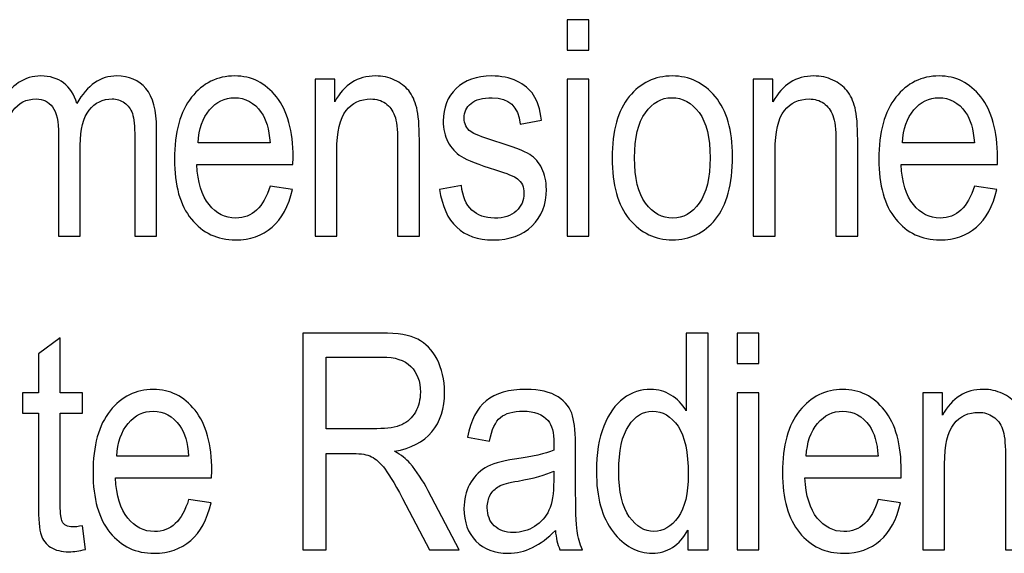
# Model space of a CAD drawing. Header units: centimetres. Extents: x -94 to 21, y -30 to 196.
# Tile 137 of 143: x 16.91 to 18.559, y 16.133 to 17.027. Entities that reach past the tile are written whole.
import ezdxf

# ---------------------------------------------------------------- set-up
doc = ezdxf.new("R2010")
doc.units = ezdxf.units.CM
doc.header["$MEASUREMENT"] = 0
doc.layers.add('Ebene 1', color=7, linetype='Continuous')

msp = doc.modelspace()

# ---------------------------------------------------------------- linework, layer by layer
at = {"layer": 'Ebene 1'}
for points, knots in [([(17.82679, 16.9755), (17.82679, 16.9755), (17.82679, 17.02666), (17.82679, 17.02666), (17.82679, 17.02666), (17.86326, 17.02666), (17.86326, 17.02666), (17.86326, 17.02666), (17.86326, 16.9755), (17.86326, 16.9755), (17.86326, 16.9755), (17.82679, 16.9755), (17.82679, 16.9755)], [0, 0, 0, 0, 0.25, 0.25, 0.25, 0.5, 0.5, 0.5, 0.75, 0.75, 0.75, 1, 1, 1, 1]), ([(16.84716, 16.66396), (16.84716, 16.66396), (16.84716, 16.92687), (16.84716, 16.92687), (16.84716, 16.92687), (16.88009, 16.92687), (16.88009, 16.92687), (16.88009, 16.92687), (16.88009, 16.88972), (16.88009, 16.88972), (16.88735, 16.9034), (16.89655, 16.91395), (16.90786, 16.9213), (16.91926, 16.92873), (16.93159, 16.93244), (16.9451, 16.93244), (16.96021, 16.93244), (16.97296, 16.92856), (16.98334, 16.92071), (16.99374, 16.91294), (17.00117, 16.90154), (17.00564, 16.88651), (17.01425, 16.90179), (17.02413, 16.91328), (17.03527, 16.92096), (17.04642, 16.92864), (17.05875, 16.93244), (17.07225, 16.93244), (17.09294, 16.93244), (17.10923, 16.92543), (17.12114, 16.91142), (17.13304, 16.8974), (17.13895, 16.87503), (17.13895, 16.84421), (17.13895, 16.84421), (17.13895, 16.66396), (17.13895, 16.66396), (17.13895, 16.66396), (17.10248, 16.66396), (17.10248, 16.66396), (17.10248, 16.66396), (17.10248, 16.82944), (17.10248, 16.82944), (17.10248, 16.84818), (17.10113, 16.86152), (17.09843, 16.86937), (17.09564, 16.87714), (17.09125, 16.88322), (17.08517, 16.88753), (17.07901, 16.89183), (17.07217, 16.89394), (17.06457, 16.89394), (17.04887, 16.89394), (17.03612, 16.8877), (17.02616, 16.87528), (17.01628, 16.86279), (17.0113, 16.84329), (17.0113, 16.81652), (17.0113, 16.81652), (17.0113, 16.66396), (17.0113, 16.66396), (17.0113, 16.66396), (16.97481, 16.66396), (16.97481, 16.66396), (16.97481, 16.66396), (16.97481, 16.83459), (16.97481, 16.83459), (16.97481, 16.85637), (16.97152, 16.87165), (16.96485, 16.8806), (16.95818, 16.88947), (16.94898, 16.89394), (16.93733, 16.89394), (16.92078, 16.89394), (16.90769, 16.88719), (16.89807, 16.87376), (16.88844, 16.86034), (16.88363, 16.83586), (16.88363, 16.80023), (16.88363, 16.80023), (16.88363, 16.66396), (16.88363, 16.66396), (16.88363, 16.66396), (16.84716, 16.66396), (16.84716, 16.66396)], [0, 0, 0, 0, 0.0357143, 0.0357143, 0.0357143, 0.0714286, 0.0714286, 0.0714286, 0.1071429, 0.1071429, 0.1071429, 0.1428571, 0.1428571, 0.1428571, 0.1785714, 0.1785714, 0.1785714, 0.2142857, 0.2142857, 0.2142857, 0.25, 0.25, 0.25, 0.2857143, 0.2857143, 0.2857143, 0.3214286, 0.3214286, 0.3214286, 0.3571429, 0.3571429, 0.3571429, 0.3928571, 0.3928571, 0.3928571, 0.4285714, 0.4285714, 0.4285714, 0.4642857, 0.4642857, 0.4642857, 0.5, 0.5, 0.5, 0.5357143, 0.5357143, 0.5357143, 0.5714286, 0.5714286, 0.5714286, 0.6071429, 0.6071429, 0.6071429, 0.6428571, 0.6428571, 0.6428571, 0.6785714, 0.6785714, 0.6785714, 0.7142857, 0.7142857, 0.7142857, 0.75, 0.75, 0.75, 0.7857143, 0.7857143, 0.7857143, 0.8214286, 0.8214286, 0.8214286, 0.8571429, 0.8571429, 0.8571429, 0.8928571, 0.8928571, 0.8928571, 0.9285714, 0.9285714, 0.9285714, 0.9642857, 0.9642857, 0.9642857, 1, 1, 1, 1]), ([(17.32902, 16.74805), (17.32902, 16.74805), (17.36651, 16.74248), (17.36651, 16.74248), (17.36026, 16.71453), (17.34886, 16.69343), (17.33248, 16.67924), (17.31602, 16.66497), (17.29566, 16.65788), (17.27143, 16.65788), (17.24087, 16.65788), (17.21621, 16.66945), (17.1973, 16.69267), (17.17839, 16.7158), (17.16893, 16.74923), (17.16893, 16.79297), (17.16893, 16.8383), (17.17847, 16.87284), (17.19756, 16.89673), (17.21664, 16.92054), (17.2407, 16.93244), (17.26999, 16.93244), (17.29786, 16.93244), (17.32117, 16.92079), (17.33983, 16.8974), (17.3584, 16.87402), (17.36777, 16.84016), (17.36777, 16.79584), (17.36777, 16.79584), (17.36752, 16.78402), (17.36752, 16.78402), (17.36752, 16.78402), (17.20642, 16.78402), (17.20642, 16.78402), (17.20794, 16.75438), (17.21478, 16.73201), (17.22702, 16.71698), (17.23926, 16.70187), (17.25412, 16.69435), (17.27168, 16.69435), (17.29912, 16.69435), (17.3183, 16.71225), (17.32902, 16.74805)], [0, 0, 0, 0, 0.0714286, 0.0714286, 0.0714286, 0.1428571, 0.1428571, 0.1428571, 0.2142857, 0.2142857, 0.2142857, 0.2857143, 0.2857143, 0.2857143, 0.3571429, 0.3571429, 0.3571429, 0.4285714, 0.4285714, 0.4285714, 0.5, 0.5, 0.5, 0.5714286, 0.5714286, 0.5714286, 0.6428571, 0.6428571, 0.6428571, 0.7142857, 0.7142857, 0.7142857, 0.7857143, 0.7857143, 0.7857143, 0.8571429, 0.8571429, 0.8571429, 0.9285714, 0.9285714, 0.9285714, 1, 1, 1, 1]), ([(17.4044, 16.66396), (17.4044, 16.66396), (17.4044, 16.92687), (17.4044, 16.92687), (17.4044, 16.92687), (17.43733, 16.92687), (17.43733, 16.92687), (17.43733, 16.92687), (17.43733, 16.88921), (17.43733, 16.88921), (17.44526, 16.90374), (17.45489, 16.91454), (17.46629, 16.92172), (17.47778, 16.9289), (17.49086, 16.93244), (17.50564, 16.93244), (17.5172, 16.93244), (17.52784, 16.93016), (17.53764, 16.9256), (17.54743, 16.92113), (17.55528, 16.91522), (17.56128, 16.90787), (17.56727, 16.90053), (17.57175, 16.89099), (17.5747, 16.87925), (17.57766, 16.8676), (17.57917, 16.84962), (17.57917, 16.82539), (17.57917, 16.82539), (17.57917, 16.66396), (17.57917, 16.66396), (17.57917, 16.66396), (17.5427, 16.66396), (17.5427, 16.66396), (17.5427, 16.66396), (17.5427, 16.8237), (17.5427, 16.8237), (17.5427, 16.84303), (17.5411, 16.85713), (17.5378, 16.866), (17.53451, 16.87486), (17.52936, 16.88179), (17.52235, 16.88668), (17.51535, 16.89149), (17.50733, 16.89394), (17.49804, 16.89394), (17.48065, 16.89394), (17.4668, 16.88744), (17.45641, 16.87444), (17.44602, 16.86135), (17.44087, 16.83906), (17.44087, 16.8074), (17.44087, 16.8074), (17.44087, 16.66396), (17.44087, 16.66396), (17.44087, 16.66396), (17.4044, 16.66396), (17.4044, 16.66396)], [0, 0, 0, 0, 0.0526316, 0.0526316, 0.0526316, 0.1052632, 0.1052632, 0.1052632, 0.1578947, 0.1578947, 0.1578947, 0.2105263, 0.2105263, 0.2105263, 0.2631579, 0.2631579, 0.2631579, 0.3157895, 0.3157895, 0.3157895, 0.3684211, 0.3684211, 0.3684211, 0.4210526, 0.4210526, 0.4210526, 0.4736842, 0.4736842, 0.4736842, 0.5263158, 0.5263158, 0.5263158, 0.5789474, 0.5789474, 0.5789474, 0.6315789, 0.6315789, 0.6315789, 0.6842105, 0.6842105, 0.6842105, 0.7368421, 0.7368421, 0.7368421, 0.7894737, 0.7894737, 0.7894737, 0.8421053, 0.8421053, 0.8421053, 0.8947368, 0.8947368, 0.8947368, 0.9473684, 0.9473684, 0.9473684, 1, 1, 1, 1]), ([(17.61301, 16.74248), (17.61301, 16.74248), (17.6495, 16.74906), (17.6495, 16.74906), (17.65161, 16.73057), (17.65743, 16.71681), (17.66697, 16.70786), (17.67651, 16.69883), (17.68909, 16.69435), (17.70488, 16.69435), (17.72067, 16.69435), (17.73283, 16.69832), (17.74144, 16.70617), (17.75005, 16.71403), (17.75436, 16.72399), (17.75436, 16.73606), (17.75436, 16.74645), (17.75073, 16.75455), (17.74347, 16.76038), (17.7384, 16.76435), (17.72607, 16.76924), (17.70649, 16.77524), (17.67812, 16.78393), (17.65912, 16.79136), (17.6495, 16.79744), (17.63987, 16.80352), (17.63236, 16.81171), (17.62704, 16.82193), (17.62171, 16.83214), (17.61909, 16.84379), (17.61909, 16.85679), (17.61909, 16.87917), (17.62628, 16.8974), (17.64063, 16.91142), (17.65499, 16.92543), (17.67491, 16.93244), (17.70032, 16.93244), (17.71628, 16.93244), (17.73038, 16.92957), (17.74254, 16.92375), (17.75461, 16.918), (17.7639, 16.91015), (17.7704, 16.90044), (17.77682, 16.89065), (17.78129, 16.87672), (17.78374, 16.85848), (17.78374, 16.85848), (17.74828, 16.8519), (17.74828, 16.8519), (17.74499, 16.88128), (17.72928, 16.89597), (17.70134, 16.89597), (17.68538, 16.89597), (17.67356, 16.89276), (17.66571, 16.88643), (17.65794, 16.8801), (17.65406, 16.87199), (17.65406, 16.86211), (17.65406, 16.8524), (17.65777, 16.84472), (17.66529, 16.83915), (17.66976, 16.83586), (17.6831, 16.83054), (17.7053, 16.82328), (17.73561, 16.81407), (17.75512, 16.80656), (17.76398, 16.80082), (17.77276, 16.79516), (17.7796, 16.78731), (17.7845, 16.77752), (17.78941, 16.76764), (17.79185, 16.7559), (17.79185, 16.74231), (17.79185, 16.71715), (17.78391, 16.6968), (17.76795, 16.68127), (17.75208, 16.66565), (17.73038, 16.65788), (17.70277, 16.65788), (17.65119, 16.65788), (17.62129, 16.68608), (17.61301, 16.74248)], [0, 0, 0, 0, 0.037037, 0.037037, 0.037037, 0.0740741, 0.0740741, 0.0740741, 0.1111111, 0.1111111, 0.1111111, 0.1481481, 0.1481481, 0.1481481, 0.1851852, 0.1851852, 0.1851852, 0.2222222, 0.2222222, 0.2222222, 0.2592593, 0.2592593, 0.2592593, 0.2962963, 0.2962963, 0.2962963, 0.3333333, 0.3333333, 0.3333333, 0.3703704, 0.3703704, 0.3703704, 0.4074074, 0.4074074, 0.4074074, 0.4444444, 0.4444444, 0.4444444, 0.4814815, 0.4814815, 0.4814815, 0.5185185, 0.5185185, 0.5185185, 0.5555556, 0.5555556, 0.5555556, 0.5925926, 0.5925926, 0.5925926, 0.6296296, 0.6296296, 0.6296296, 0.6666667, 0.6666667, 0.6666667, 0.7037037, 0.7037037, 0.7037037, 0.7407407, 0.7407407, 0.7407407, 0.7777778, 0.7777778, 0.7777778, 0.8148148, 0.8148148, 0.8148148, 0.8518519, 0.8518519, 0.8518519, 0.8888889, 0.8888889, 0.8888889, 0.9259259, 0.9259259, 0.9259259, 0.962963, 0.962963, 0.962963, 1, 1, 1, 1]), ([(17.82679, 16.66396), (17.82679, 16.66396), (17.82679, 16.92687), (17.82679, 16.92687), (17.82679, 16.92687), (17.86326, 16.92687), (17.86326, 16.92687), (17.86326, 16.92687), (17.86326, 16.66396), (17.86326, 16.66396), (17.86326, 16.66396), (17.82679, 16.66396), (17.82679, 16.66396)], [0, 0, 0, 0, 0.25, 0.25, 0.25, 0.5, 0.5, 0.5, 0.75, 0.75, 0.75, 1, 1, 1, 1]), ([(17.90204, 16.79516), (17.90204, 16.8405), (17.91158, 16.87469), (17.93058, 16.89783), (17.94958, 16.92088), (17.97373, 16.93244), (18.00286, 16.93244), (18.03156, 16.93244), (18.05546, 16.92088), (18.07479, 16.89783), (18.09404, 16.87469), (18.10367, 16.84143), (18.10367, 16.79786), (18.10367, 16.75075), (18.09421, 16.71563), (18.07521, 16.6925), (18.0563, 16.66945), (18.03215, 16.65788), (18.00286, 16.65788), (17.97407, 16.65788), (17.95001, 16.66945), (17.93083, 16.69267), (17.91167, 16.7158), (17.90204, 16.74999), (17.90204, 16.79516)], [0, 0, 0, 0, 0.125, 0.125, 0.125, 0.25, 0.25, 0.25, 0.375, 0.375, 0.375, 0.5, 0.5, 0.5, 0.625, 0.625, 0.625, 0.75, 0.75, 0.75, 0.875, 0.875, 0.875, 1, 1, 1, 1]), ([(18.13853, 16.66396), (18.13853, 16.66396), (18.13853, 16.92687), (18.13853, 16.92687), (18.13853, 16.92687), (18.17146, 16.92687), (18.17146, 16.92687), (18.17146, 16.92687), (18.17146, 16.88921), (18.17146, 16.88921), (18.17939, 16.90374), (18.18902, 16.91454), (18.20041, 16.92172), (18.2119, 16.9289), (18.22498, 16.93244), (18.23976, 16.93244), (18.25132, 16.93244), (18.26196, 16.93016), (18.27177, 16.9256), (18.28156, 16.92113), (18.28941, 16.91522), (18.29541, 16.90787), (18.3014, 16.90053), (18.30588, 16.89099), (18.30883, 16.87925), (18.31179, 16.8676), (18.3133, 16.84962), (18.3133, 16.82539), (18.3133, 16.82539), (18.3133, 16.66396), (18.3133, 16.66396), (18.3133, 16.66396), (18.27683, 16.66396), (18.27683, 16.66396), (18.27683, 16.66396), (18.27683, 16.8237), (18.27683, 16.8237), (18.27683, 16.84303), (18.27523, 16.85713), (18.27193, 16.866), (18.26864, 16.87486), (18.26348, 16.88179), (18.25647, 16.88668), (18.24947, 16.89149), (18.24145, 16.89394), (18.23216, 16.89394), (18.21477, 16.89394), (18.20092, 16.88744), (18.19054, 16.87444), (18.18015, 16.86135), (18.175, 16.83906), (18.175, 16.8074), (18.175, 16.8074), (18.175, 16.66396), (18.175, 16.66396), (18.175, 16.66396), (18.13853, 16.66396), (18.13853, 16.66396)], [0, 0, 0, 0, 0.0526316, 0.0526316, 0.0526316, 0.1052632, 0.1052632, 0.1052632, 0.1578947, 0.1578947, 0.1578947, 0.2105263, 0.2105263, 0.2105263, 0.2631579, 0.2631579, 0.2631579, 0.3157895, 0.3157895, 0.3157895, 0.3684211, 0.3684211, 0.3684211, 0.4210526, 0.4210526, 0.4210526, 0.4736842, 0.4736842, 0.4736842, 0.5263158, 0.5263158, 0.5263158, 0.5789474, 0.5789474, 0.5789474, 0.6315789, 0.6315789, 0.6315789, 0.6842105, 0.6842105, 0.6842105, 0.7368421, 0.7368421, 0.7368421, 0.7894737, 0.7894737, 0.7894737, 0.8421053, 0.8421053, 0.8421053, 0.8947368, 0.8947368, 0.8947368, 0.9473684, 0.9473684, 0.9473684, 1, 1, 1, 1]), ([(18.50875, 16.74805), (18.50875, 16.74805), (18.54624, 16.74248), (18.54624, 16.74248), (18.53999, 16.71453), (18.52859, 16.69343), (18.51221, 16.67924), (18.49575, 16.66497), (18.4754, 16.65788), (18.45117, 16.65788), (18.4206, 16.65788), (18.39594, 16.66945), (18.37703, 16.69267), (18.35812, 16.7158), (18.34866, 16.74923), (18.34866, 16.79297), (18.34866, 16.8383), (18.3582, 16.87284), (18.37729, 16.89673), (18.39637, 16.92054), (18.42043, 16.93244), (18.44973, 16.93244), (18.4776, 16.93244), (18.5009, 16.92079), (18.51956, 16.8974), (18.53813, 16.87402), (18.5475, 16.84016), (18.5475, 16.79584), (18.5475, 16.79584), (18.54725, 16.78402), (18.54725, 16.78402), (18.54725, 16.78402), (18.38615, 16.78402), (18.38615, 16.78402), (18.38767, 16.75438), (18.39451, 16.73201), (18.40675, 16.71698), (18.41899, 16.70187), (18.43386, 16.69435), (18.45142, 16.69435), (18.47886, 16.69435), (18.49803, 16.71225), (18.50875, 16.74805)], [0, 0, 0, 0, 0.0714286, 0.0714286, 0.0714286, 0.1428571, 0.1428571, 0.1428571, 0.2142857, 0.2142857, 0.2142857, 0.2857143, 0.2857143, 0.2857143, 0.3571429, 0.3571429, 0.3571429, 0.4285714, 0.4285714, 0.4285714, 0.5, 0.5, 0.5, 0.5714286, 0.5714286, 0.5714286, 0.6428571, 0.6428571, 0.6428571, 0.7142857, 0.7142857, 0.7142857, 0.7857143, 0.7857143, 0.7857143, 0.8571429, 0.8571429, 0.8571429, 0.9285714, 0.9285714, 0.9285714, 1, 1, 1, 1]), ([(17.20862, 16.82049), (17.20862, 16.82049), (17.32902, 16.82049), (17.32902, 16.82049), (17.32733, 16.84329), (17.32252, 16.86026), (17.31441, 16.87148), (17.30267, 16.88778), (17.28772, 16.89597), (17.26957, 16.89597), (17.25319, 16.89597), (17.23926, 16.88913), (17.2277, 16.87554), (17.21613, 16.86194), (17.2098, 16.84362), (17.20862, 16.82049)], [0, 0, 0, 0, 0.2, 0.2, 0.2, 0.4, 0.4, 0.4, 0.6, 0.6, 0.6, 0.8, 0.8, 0.8, 1, 1, 1, 1]), ([(17.93953, 16.79533), (17.93953, 16.76122), (17.9457, 16.73589), (17.95803, 16.71926), (17.97035, 16.70263), (17.98563, 16.69435), (18.00387, 16.69435), (18.02093, 16.69435), (18.03562, 16.70271), (18.04786, 16.71951), (18.0601, 16.73632), (18.06618, 16.76156), (18.06618, 16.79533), (18.06618, 16.82919), (18.06002, 16.85443), (18.04769, 16.87106), (18.03536, 16.8877), (18.02008, 16.89597), (18.00185, 16.89597), (17.98462, 16.89597), (17.96993, 16.88761), (17.95777, 16.87089), (17.94562, 16.85426), (17.93953, 16.82902), (17.93953, 16.79533)], [0, 0, 0, 0, 0.125, 0.125, 0.125, 0.25, 0.25, 0.25, 0.375, 0.375, 0.375, 0.5, 0.5, 0.5, 0.625, 0.625, 0.625, 0.75, 0.75, 0.75, 0.875, 0.875, 0.875, 1, 1, 1, 1]), ([(18.38835, 16.82049), (18.38835, 16.82049), (18.50875, 16.82049), (18.50875, 16.82049), (18.50706, 16.84329), (18.50225, 16.86026), (18.49414, 16.87148), (18.48241, 16.88778), (18.46746, 16.89597), (18.44931, 16.89597), (18.43293, 16.89597), (18.41899, 16.88913), (18.40743, 16.87554), (18.39586, 16.86194), (18.38953, 16.84362), (18.38835, 16.82049)], [0, 0, 0, 0, 0.2, 0.2, 0.2, 0.4, 0.4, 0.4, 0.6, 0.6, 0.6, 0.8, 0.8, 0.8, 1, 1, 1, 1]), ([(17.0147, 16.17907), (17.0147, 16.17907), (17.01976, 16.13956), (17.01976, 16.13956), (17.00963, 16.13685), (17.00051, 16.1355), (16.99241, 16.1355), (16.97965, 16.1355), (16.96943, 16.13804), (16.96158, 16.1431), (16.95381, 16.14808), (16.94849, 16.15501), (16.94562, 16.16379), (16.94267, 16.17248), (16.94123, 16.18996), (16.94123, 16.21605), (16.94123, 16.21605), (16.94123, 16.36751), (16.94123, 16.36751), (16.94123, 16.36751), (16.91439, 16.36751), (16.91439, 16.36751), (16.91439, 16.36751), (16.91439, 16.40196), (16.91439, 16.40196), (16.91439, 16.40196), (16.94123, 16.40196), (16.94123, 16.40196), (16.94123, 16.40196), (16.94123, 16.4668), (16.94123, 16.4668), (16.94123, 16.4668), (16.97771, 16.49365), (16.97771, 16.49365), (16.97771, 16.49365), (16.97771, 16.40196), (16.97771, 16.40196), (16.97771, 16.40196), (17.0147, 16.40196), (17.0147, 16.40196), (17.0147, 16.40196), (17.0147, 16.36751), (17.0147, 16.36751), (17.0147, 16.36751), (16.97771, 16.36751), (16.97771, 16.36751), (16.97771, 16.36751), (16.97771, 16.21352), (16.97771, 16.21352), (16.97771, 16.19925), (16.9788, 16.19013), (16.98091, 16.18599), (16.98404, 16.18), (16.98996, 16.17704), (16.99857, 16.17704), (17.00271, 16.17704), (17.00811, 16.17772), (17.0147, 16.17907)], [0, 0, 0, 0, 0.0526316, 0.0526316, 0.0526316, 0.1052632, 0.1052632, 0.1052632, 0.1578947, 0.1578947, 0.1578947, 0.2105263, 0.2105263, 0.2105263, 0.2631579, 0.2631579, 0.2631579, 0.3157895, 0.3157895, 0.3157895, 0.3684211, 0.3684211, 0.3684211, 0.4210526, 0.4210526, 0.4210526, 0.4736842, 0.4736842, 0.4736842, 0.5263158, 0.5263158, 0.5263158, 0.5789474, 0.5789474, 0.5789474, 0.6315789, 0.6315789, 0.6315789, 0.6842105, 0.6842105, 0.6842105, 0.7368421, 0.7368421, 0.7368421, 0.7894737, 0.7894737, 0.7894737, 0.8421053, 0.8421053, 0.8421053, 0.8947368, 0.8947368, 0.8947368, 0.9473684, 0.9473684, 0.9473684, 1, 1, 1, 1]), ([(17.38376, 16.13905), (17.38376, 16.13905), (17.38376, 16.50175), (17.38376, 16.50175), (17.38376, 16.50175), (17.51557, 16.50175), (17.51557, 16.50175), (17.54309, 16.50175), (17.56335, 16.49838), (17.57652, 16.49162), (17.58961, 16.48487), (17.60033, 16.47356), (17.60878, 16.45785), (17.61713, 16.44206), (17.62136, 16.42374), (17.62136, 16.40297), (17.62136, 16.37553), (17.61426, 16.35333), (17.59999, 16.33636), (17.58573, 16.31939), (17.56496, 16.30858), (17.53777, 16.30394), (17.54883, 16.29735), (17.55727, 16.29077), (17.5631, 16.28401), (17.57475, 16.27017), (17.58505, 16.25472), (17.59392, 16.23775), (17.59392, 16.23775), (17.64568, 16.13905), (17.64568, 16.13905), (17.64568, 16.13905), (17.59628, 16.13905), (17.59628, 16.13905), (17.59628, 16.13905), (17.55651, 16.21436), (17.55651, 16.21436), (17.54115, 16.24374), (17.52958, 16.26367), (17.52173, 16.27397), (17.51396, 16.28427), (17.50645, 16.29119), (17.4991, 16.29474), (17.49184, 16.29837), (17.48163, 16.30014), (17.46854, 16.30014), (17.46854, 16.30014), (17.42328, 16.30014), (17.42328, 16.30014), (17.42328, 16.30014), (17.42328, 16.13905), (17.42328, 16.13905), (17.42328, 16.13905), (17.38376, 16.13905), (17.38376, 16.13905)], [0, 0, 0, 0, 0.0555556, 0.0555556, 0.0555556, 0.1111111, 0.1111111, 0.1111111, 0.1666667, 0.1666667, 0.1666667, 0.2222222, 0.2222222, 0.2222222, 0.2777778, 0.2777778, 0.2777778, 0.3333333, 0.3333333, 0.3333333, 0.3888889, 0.3888889, 0.3888889, 0.4444444, 0.4444444, 0.4444444, 0.5, 0.5, 0.5, 0.5555556, 0.5555556, 0.5555556, 0.6111111, 0.6111111, 0.6111111, 0.6666667, 0.6666667, 0.6666667, 0.7222222, 0.7222222, 0.7222222, 0.7777778, 0.7777778, 0.7777778, 0.8333333, 0.8333333, 0.8333333, 0.8888889, 0.8888889, 0.8888889, 0.9444444, 0.9444444, 0.9444444, 1, 1, 1, 1]), ([(18.0287, 16.13905), (18.0287, 16.13905), (18.0287, 16.17189), (18.0287, 16.17189), (18.02212, 16.15923), (18.01359, 16.1496), (18.0032, 16.14293), (17.99282, 16.13626), (17.98159, 16.13297), (17.96952, 16.13297), (17.94409, 16.13297), (17.92214, 16.14496), (17.90357, 16.16894), (17.88499, 16.19292), (17.87571, 16.22669), (17.87571, 16.27025), (17.87571, 16.30014), (17.87984, 16.32538), (17.88812, 16.34615), (17.89631, 16.36692), (17.90737, 16.38237), (17.92113, 16.39242), (17.93489, 16.40247), (17.95018, 16.40753), (17.96707, 16.40753), (17.97906, 16.40753), (17.99029, 16.40441), (18.00059, 16.39808), (18.01089, 16.39174), (18.01941, 16.38288), (18.02617, 16.37157), (18.02617, 16.37157), (18.02617, 16.50175), (18.02617, 16.50175), (18.02617, 16.50175), (18.06264, 16.50175), (18.06264, 16.50175), (18.06264, 16.50175), (18.06264, 16.13905), (18.06264, 16.13905), (18.06264, 16.13905), (18.0287, 16.13905), (18.0287, 16.13905)], [0, 0, 0, 0, 0.0714286, 0.0714286, 0.0714286, 0.1428571, 0.1428571, 0.1428571, 0.2142857, 0.2142857, 0.2142857, 0.2857143, 0.2857143, 0.2857143, 0.3571429, 0.3571429, 0.3571429, 0.4285714, 0.4285714, 0.4285714, 0.5, 0.5, 0.5, 0.5714286, 0.5714286, 0.5714286, 0.6428571, 0.6428571, 0.6428571, 0.7142857, 0.7142857, 0.7142857, 0.7857143, 0.7857143, 0.7857143, 0.8571429, 0.8571429, 0.8571429, 0.9285714, 0.9285714, 0.9285714, 1, 1, 1, 1]), ([(18.11119, 16.45059), (18.11119, 16.45059), (18.11119, 16.50175), (18.11119, 16.50175), (18.11119, 16.50175), (18.14766, 16.50175), (18.14766, 16.50175), (18.14766, 16.50175), (18.14766, 16.45059), (18.14766, 16.45059), (18.14766, 16.45059), (18.11119, 16.45059), (18.11119, 16.45059)], [0, 0, 0, 0, 0.25, 0.25, 0.25, 0.5, 0.5, 0.5, 0.75, 0.75, 0.75, 1, 1, 1, 1]), ([(17.42328, 16.34168), (17.42328, 16.34168), (17.50771, 16.34168), (17.50771, 16.34168), (17.5262, 16.34168), (17.54014, 16.34387), (17.54976, 16.34835), (17.5593, 16.35282), (17.56681, 16.35983), (17.57247, 16.36937), (17.57804, 16.379), (17.58083, 16.39014), (17.58083, 16.4028), (17.58083, 16.42113), (17.57551, 16.43556), (17.56479, 16.44603), (17.55407, 16.4565), (17.53819, 16.46174), (17.51709, 16.46174), (17.51709, 16.46174), (17.42328, 16.46174), (17.42328, 16.46174), (17.42328, 16.46174), (17.42328, 16.34168), (17.42328, 16.34168)], [0, 0, 0, 0, 0.125, 0.125, 0.125, 0.25, 0.25, 0.25, 0.375, 0.375, 0.375, 0.5, 0.5, 0.5, 0.625, 0.625, 0.625, 0.75, 0.75, 0.75, 0.875, 0.875, 0.875, 1, 1, 1, 1]), ([(17.19272, 16.22314), (17.19272, 16.22314), (17.23021, 16.21757), (17.23021, 16.21757), (17.22396, 16.18962), (17.21256, 16.16852), (17.19618, 16.15433), (17.17972, 16.14006), (17.15937, 16.13297), (17.13513, 16.13297), (17.10457, 16.13297), (17.07991, 16.14454), (17.061, 16.16776), (17.04209, 16.19089), (17.03263, 16.22432), (17.03263, 16.26806), (17.03263, 16.31339), (17.04217, 16.34793), (17.06126, 16.37182), (17.08034, 16.39563), (17.1044, 16.40753), (17.13369, 16.40753), (17.16157, 16.40753), (17.18487, 16.39588), (17.20353, 16.37249), (17.2221, 16.34911), (17.23147, 16.31525), (17.23147, 16.27093), (17.23147, 16.27093), (17.23122, 16.25911), (17.23122, 16.25911), (17.23122, 16.25911), (17.07012, 16.25911), (17.07012, 16.25911), (17.07164, 16.22947), (17.07848, 16.2071), (17.09072, 16.19207), (17.10296, 16.17696), (17.11782, 16.16944), (17.13538, 16.16944), (17.16283, 16.16944), (17.182, 16.18734), (17.19272, 16.22314)], [0, 0, 0, 0, 0.0714286, 0.0714286, 0.0714286, 0.1428571, 0.1428571, 0.1428571, 0.2142857, 0.2142857, 0.2142857, 0.2857143, 0.2857143, 0.2857143, 0.3571429, 0.3571429, 0.3571429, 0.4285714, 0.4285714, 0.4285714, 0.5, 0.5, 0.5, 0.5714286, 0.5714286, 0.5714286, 0.6428571, 0.6428571, 0.6428571, 0.7142857, 0.7142857, 0.7142857, 0.7857143, 0.7857143, 0.7857143, 0.8571429, 0.8571429, 0.8571429, 0.9285714, 0.9285714, 0.9285714, 1, 1, 1, 1]), ([(17.80691, 16.17139), (17.79467, 16.15864), (17.78199, 16.1491), (17.76882, 16.14268), (17.75557, 16.13618), (17.74189, 16.13297), (17.7277, 16.13297), (17.70525, 16.13297), (17.68735, 16.13973), (17.67401, 16.15332), (17.66058, 16.16683), (17.65391, 16.18506), (17.65391, 16.20803), (17.65391, 16.22323), (17.65704, 16.23665), (17.66337, 16.24838), (17.66962, 16.26012), (17.67823, 16.26932), (17.68912, 16.27591), (17.70001, 16.28249), (17.71656, 16.28739), (17.73868, 16.29051), (17.7684, 16.29474), (17.79028, 16.2998), (17.80412, 16.30571), (17.80412, 16.30571), (17.80438, 16.31711), (17.80438, 16.31711), (17.80438, 16.33518), (17.80117, 16.34784), (17.79475, 16.35519), (17.78571, 16.36574), (17.77178, 16.37106), (17.75303, 16.37106), (17.73606, 16.37106), (17.7234, 16.36751), (17.71496, 16.36051), (17.7066, 16.3535), (17.70043, 16.34024), (17.69647, 16.32091), (17.69647, 16.32091), (17.65999, 16.32749), (17.65999, 16.32749), (17.66514, 16.35544), (17.67544, 16.3757), (17.69106, 16.38845), (17.70668, 16.4012), (17.72906, 16.40753), (17.7581, 16.40753), (17.78073, 16.40753), (17.79847, 16.40331), (17.81138, 16.39478), (17.82422, 16.38634), (17.83241, 16.37579), (17.83578, 16.36329), (17.83916, 16.35071), (17.84085, 16.33248), (17.84085, 16.30841), (17.84085, 16.30841), (17.84085, 16.24906), (17.84085, 16.24906), (17.84085, 16.20752), (17.84161, 16.18135), (17.84321, 16.17054), (17.84473, 16.15982), (17.84786, 16.14927), (17.8525, 16.13905), (17.8525, 16.13905), (17.81451, 16.13905), (17.81451, 16.13905), (17.81062, 16.14808), (17.80809, 16.15889), (17.80691, 16.17139)], [0, 0, 0, 0, 0.0416667, 0.0416667, 0.0416667, 0.0833333, 0.0833333, 0.0833333, 0.125, 0.125, 0.125, 0.1666667, 0.1666667, 0.1666667, 0.2083333, 0.2083333, 0.2083333, 0.25, 0.25, 0.25, 0.2916667, 0.2916667, 0.2916667, 0.3333333, 0.3333333, 0.3333333, 0.375, 0.375, 0.375, 0.4166667, 0.4166667, 0.4166667, 0.4583333, 0.4583333, 0.4583333, 0.5, 0.5, 0.5, 0.5416667, 0.5416667, 0.5416667, 0.5833333, 0.5833333, 0.5833333, 0.625, 0.625, 0.625, 0.6666667, 0.6666667, 0.6666667, 0.7083333, 0.7083333, 0.7083333, 0.75, 0.75, 0.75, 0.7916667, 0.7916667, 0.7916667, 0.8333333, 0.8333333, 0.8333333, 0.875, 0.875, 0.875, 0.9166667, 0.9166667, 0.9166667, 0.9583333, 0.9583333, 0.9583333, 1, 1, 1, 1]), ([(18.11119, 16.13905), (18.11119, 16.13905), (18.11119, 16.40196), (18.11119, 16.40196), (18.11119, 16.40196), (18.14766, 16.40196), (18.14766, 16.40196), (18.14766, 16.40196), (18.14766, 16.13905), (18.14766, 16.13905), (18.14766, 16.13905), (18.11119, 16.13905), (18.11119, 16.13905)], [0, 0, 0, 0, 0.25, 0.25, 0.25, 0.5, 0.5, 0.5, 0.75, 0.75, 0.75, 1, 1, 1, 1]), ([(18.34755, 16.22314), (18.34755, 16.22314), (18.38504, 16.21757), (18.38504, 16.21757), (18.37879, 16.18962), (18.36739, 16.16852), (18.35101, 16.15433), (18.33455, 16.14006), (18.3142, 16.13297), (18.28997, 16.13297), (18.2594, 16.13297), (18.23474, 16.14454), (18.21583, 16.16776), (18.19692, 16.19089), (18.18746, 16.22432), (18.18746, 16.26806), (18.18746, 16.31339), (18.197, 16.34793), (18.21609, 16.37182), (18.23517, 16.39563), (18.25923, 16.40753), (18.28853, 16.40753), (18.3164, 16.40753), (18.3397, 16.39588), (18.35836, 16.37249), (18.37693, 16.34911), (18.3863, 16.31525), (18.3863, 16.27093), (18.3863, 16.27093), (18.38605, 16.25911), (18.38605, 16.25911), (18.38605, 16.25911), (18.22495, 16.25911), (18.22495, 16.25911), (18.22647, 16.22947), (18.23331, 16.2071), (18.24555, 16.19207), (18.25779, 16.17696), (18.27266, 16.16944), (18.29022, 16.16944), (18.31766, 16.16944), (18.33683, 16.18734), (18.34755, 16.22314)], [0, 0, 0, 0, 0.0714286, 0.0714286, 0.0714286, 0.1428571, 0.1428571, 0.1428571, 0.2142857, 0.2142857, 0.2142857, 0.2857143, 0.2857143, 0.2857143, 0.3571429, 0.3571429, 0.3571429, 0.4285714, 0.4285714, 0.4285714, 0.5, 0.5, 0.5, 0.5714286, 0.5714286, 0.5714286, 0.6428571, 0.6428571, 0.6428571, 0.7142857, 0.7142857, 0.7142857, 0.7857143, 0.7857143, 0.7857143, 0.8571429, 0.8571429, 0.8571429, 0.9285714, 0.9285714, 0.9285714, 1, 1, 1, 1]), ([(18.42243, 16.13905), (18.42243, 16.13905), (18.42243, 16.40196), (18.42243, 16.40196), (18.42243, 16.40196), (18.45537, 16.40196), (18.45537, 16.40196), (18.45537, 16.40196), (18.45537, 16.3643), (18.45537, 16.3643), (18.4633, 16.37883), (18.47293, 16.38963), (18.48432, 16.39681), (18.49581, 16.40399), (18.50889, 16.40753), (18.52367, 16.40753), (18.53523, 16.40753), (18.54587, 16.40525), (18.55567, 16.40069), (18.56546, 16.39622), (18.57331, 16.39031), (18.57931, 16.38296), (18.58531, 16.37562), (18.58979, 16.36608), (18.59274, 16.35434), (18.5957, 16.34269), (18.59721, 16.32471), (18.59721, 16.30048), (18.59721, 16.30048), (18.59721, 16.13905), (18.59721, 16.13905), (18.59721, 16.13905), (18.56073, 16.13905), (18.56073, 16.13905), (18.56073, 16.13905), (18.56073, 16.29879), (18.56073, 16.29879), (18.56073, 16.31812), (18.55913, 16.33222), (18.55583, 16.34109), (18.55254, 16.34995), (18.54739, 16.35688), (18.54038, 16.36177), (18.53338, 16.36658), (18.52536, 16.36903), (18.51607, 16.36903), (18.49868, 16.36903), (18.48483, 16.36253), (18.47445, 16.34953), (18.46406, 16.33644), (18.45891, 16.31415), (18.45891, 16.28249), (18.45891, 16.28249), (18.45891, 16.13905), (18.45891, 16.13905), (18.45891, 16.13905), (18.42243, 16.13905), (18.42243, 16.13905)], [0, 0, 0, 0, 0.0526316, 0.0526316, 0.0526316, 0.1052632, 0.1052632, 0.1052632, 0.1578947, 0.1578947, 0.1578947, 0.2105263, 0.2105263, 0.2105263, 0.2631579, 0.2631579, 0.2631579, 0.3157895, 0.3157895, 0.3157895, 0.3684211, 0.3684211, 0.3684211, 0.4210526, 0.4210526, 0.4210526, 0.4736842, 0.4736842, 0.4736842, 0.5263158, 0.5263158, 0.5263158, 0.5789474, 0.5789474, 0.5789474, 0.6315789, 0.6315789, 0.6315789, 0.6842105, 0.6842105, 0.6842105, 0.7368421, 0.7368421, 0.7368421, 0.7894737, 0.7894737, 0.7894737, 0.8421053, 0.8421053, 0.8421053, 0.8947368, 0.8947368, 0.8947368, 0.9473684, 0.9473684, 0.9473684, 1, 1, 1, 1]), ([(17.07232, 16.29558), (17.07232, 16.29558), (17.19272, 16.29558), (17.19272, 16.29558), (17.19103, 16.31838), (17.18622, 16.33535), (17.17811, 16.34657), (17.16638, 16.36287), (17.15143, 16.37106), (17.13327, 16.37106), (17.11689, 16.37106), (17.10296, 16.36422), (17.0914, 16.35063), (17.07983, 16.33703), (17.0735, 16.31871), (17.07232, 16.29558)], [0, 0, 0, 0, 0.2, 0.2, 0.2, 0.4, 0.4, 0.4, 0.6, 0.6, 0.6, 0.8, 0.8, 0.8, 1, 1, 1, 1]), ([(17.91319, 16.27), (17.91319, 16.23597), (17.9191, 16.21073), (17.93084, 16.19418), (17.94266, 16.17772), (17.95643, 16.16944), (17.97205, 16.16944), (17.98758, 16.16944), (18.00101, 16.17738), (18.01241, 16.19325), (18.0238, 16.20904), (18.02946, 16.23302), (18.02946, 16.26502), (18.02946, 16.30191), (18.0238, 16.32876), (18.01241, 16.34565), (18.00101, 16.36262), (17.98666, 16.37106), (17.96935, 16.37106), (17.95398, 16.37106), (17.9408, 16.36295), (17.92974, 16.34666), (17.91868, 16.33036), (17.91319, 16.30487), (17.91319, 16.27)], [0, 0, 0, 0, 0.125, 0.125, 0.125, 0.25, 0.25, 0.25, 0.375, 0.375, 0.375, 0.5, 0.5, 0.5, 0.625, 0.625, 0.625, 0.75, 0.75, 0.75, 0.875, 0.875, 0.875, 1, 1, 1, 1]), ([(18.22715, 16.29558), (18.22715, 16.29558), (18.34755, 16.29558), (18.34755, 16.29558), (18.34586, 16.31838), (18.34105, 16.33535), (18.33294, 16.34657), (18.32121, 16.36287), (18.30626, 16.37106), (18.28811, 16.37106), (18.27173, 16.37106), (18.25779, 16.36422), (18.24623, 16.35063), (18.23466, 16.33703), (18.22833, 16.31871), (18.22715, 16.29558)], [0, 0, 0, 0, 0.2, 0.2, 0.2, 0.4, 0.4, 0.4, 0.6, 0.6, 0.6, 0.8, 0.8, 0.8, 1, 1, 1, 1]), ([(17.80412, 16.27076), (17.79078, 16.26417), (17.77085, 16.2586), (17.74442, 16.25404), (17.72906, 16.25142), (17.71833, 16.24838), (17.71225, 16.24501), (17.70609, 16.24163), (17.70136, 16.23682), (17.69799, 16.23065), (17.69461, 16.22449), (17.69292, 16.21732), (17.69292, 16.20921), (17.69292, 16.19671), (17.6968, 16.18667), (17.70457, 16.17915), (17.71234, 16.17164), (17.72306, 16.16792), (17.73674, 16.16792), (17.74982, 16.16792), (17.76164, 16.1713), (17.77228, 16.17806), (17.78292, 16.18481), (17.79095, 16.19384), (17.79619, 16.20516), (17.8015, 16.21639), (17.80412, 16.23285), (17.80412, 16.25446), (17.80412, 16.25446), (17.80412, 16.27076), (17.80412, 16.27076)], [0, 0, 0, 0, 0.1, 0.1, 0.1, 0.2, 0.2, 0.2, 0.3, 0.3, 0.3, 0.4, 0.4, 0.4, 0.5, 0.5, 0.5, 0.6, 0.6, 0.6, 0.7, 0.7, 0.7, 0.8, 0.8, 0.8, 0.9, 0.9, 0.9, 1, 1, 1, 1])]:
    msp.add_open_spline(points, degree=3, knots=knots, dxfattribs=at)

doc.saveas('drawing.dxf')
